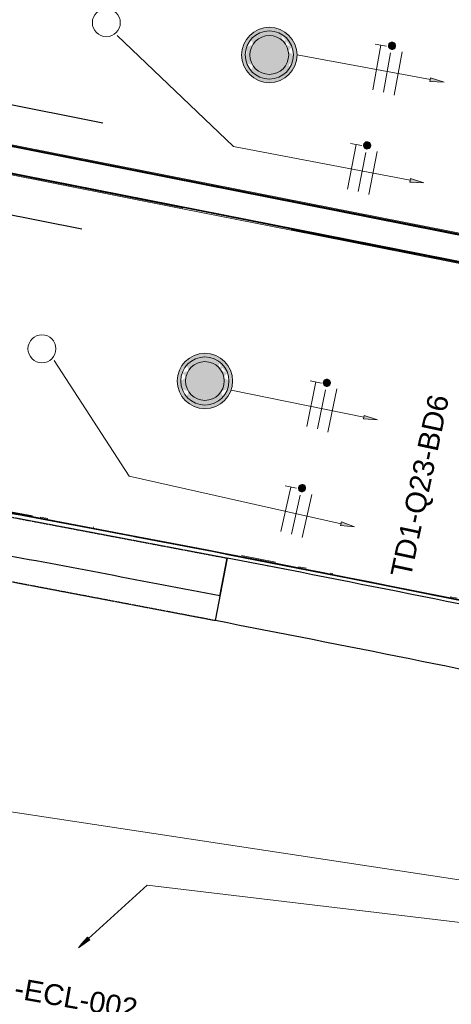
# Model space of a CAD drawing. Header units: millimetres. Extents: x -2845 to 74565, y -36590 to 13748.
# Tile 44 of 49: x 57140 to 58699, y -24662 to -21106. Entities that reach past the tile are written whole.
import ezdxf

# ---------------------------------------------------------------- set-up
doc = ezdxf.new("R2010")
doc.units = ezdxf.units.MM
doc.linetypes.add('Tiret', pattern=[2.5, 1.25, -1.25])
doc.linetypes.add('Tiret_2_', pattern=[2.5, 1.25, -1.25])
for name, color, linetype, lineweight in [('A-DETL-GENF', 7, 'Continuous', 18), ('A-DOOR', 7, 'Continuous', 25), ('A-FLOR-HRAL', 7, 'Continuous', 18), ('A-WALL', 7, 'Continuous', 25), ('CABLE', 7, 'Continuous', 30), ('CABLES', 7, 'Continuous', 18), ('I-WALL', 7, 'Continuous', 25), ('INSTAL ELECTRIQUE', 7, 'Continuous', 18), ('Q-SPCQ', 7, 'Continuous', 18)]:
    doc.layers.add(name, color=color, linetype=linetype, lineweight=lineweight)
doc.layers.add('A-DOOR-HDLN', color=5, linetype='Tiret', lineweight=25, true_color=0x0000ff)
doc.styles.add('Arial_2', font='arial.ttf', dxfattribs={"height": 75})

# ---------------------------------------------------------------- blocks, each defined once
blk = doc.blocks.new('Ouverture en rectangle - Ouverture en rectangle _83x207_-3216016-2021_015_1111_DCE_1_50_N0 FINI_CFO_ECL')
at = {"layer": 'A-DOOR-HDLN', "linetype": 'Tiret_2_'}
for p, q in [((-415, 115), (415, 115)), ((415, -115), (-415, -115))]:
    blk.add_line(p, q, dxfattribs=at)
blk = doc.blocks.new('B02_DC_STR_rvt-1-2021_015_1111_DCE_1_50_N0 FINI_CFO_ECL')
at = {"layer": 'A-WALL'}
blk.add_line((4720.3, -23050.4), (4677.5, -23276.3), dxfattribs=at)
for radius, start, end in [(108972.8, 78.282163, 79.037057), (108742.8, 78.282624, 79.036596)]:
    blk.add_arc((-16003.4, -130034.4), radius, start, end, dxfattribs=at)
at = {"layer": 'A-DOOR', "color": 5, "lineweight": 25, "true_color": 0x0000ff, "rotation": 349.2552567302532}
blk.add_blockref('Ouverture en rectangle - Ouverture en rectangle _83x207_-3216016-2021_015_1111_DCE_1_50_N0 FINI_CFO_ECL', (4291.2, -23086), dxfattribs=at)
blk = doc.blocks.new('PRT_SIMPLE_HUI_58x68x48 - PRT_BOIS_1V_930x2040x40-V7-2021_015_1111_DCE_1_50_N0 FINI_CFO_ECL')
at = {"layer": 'A-DETL-GENF', "lineweight": 25}
h = blk.add_hatch(color=256, dxfattribs=at)
h.paths.add_polyline_path([(-483.8, -9.7), (-485.1, -11.7), (-496.1, -13.2), (-500.5, -13.2), (-500.5, -14.5), (-495, -14.4), (-483.8, -12.8), (-483.8, -10.4)])
h.paths.add_polyline_path([(-508.5, -11.5), (-502, -11.5), (-502.2, -10.3), (-505.2, -10.3), (-505.2, -9.3), (-488.2, -9.5), (-485.1, -10.6), (-483.8, -9.7), (-489, -8), (-508.5, -8), (-508.5, -10.9)])
h = blk.add_hatch(color=256, dxfattribs=at)
h.paths.add_polyline_path([(413.8, -12.8), (426.3, -14.5), (430.5, -14.5), (430.2, -13.2), (425.7, -13.1), (415.1, -11.7), (413.8, -9.7), (413.8, -11.9)])
h.paths.add_polyline_path([(413.8, -9.7), (415.1, -10.6), (418.8, -9.3), (435.2, -9.6), (435.2, -10.3), (432, -10.3), (432, -11.5), (438.5, -11.5), (438.5, -8), (418.5, -8), (414.8, -9.3)])
at = {"layer": 'A-DETL-GENF'}
for p, q in [((-488.5, -8), (-508.5, -8)), ((-508.5, -8), (-508.5, -11.5)), ((-508.5, -11.5), (-502, -11.5)), ((-505.2, -10.3), (-505.2, -9.3)), ((-505.2, -9.3), (-488.7, -9.3)), ((-502, -10.3), (-505.2, -10.3)), ((-502, -11.5), (-502, -10.3)), ((-496.1, -13.2), (-500.5, -13.2)), ((-500.5, -13.2), (-500.5, -14.5)), ((-500.5, -14.5), (-496, -14.5)), ((-485.1, -11.7), (-496.1, -13.2)), ((-496, -14.5), (-483.8, -12.8)), ((-488.7, -9.3), (-485.1, -10.6)), ((-483.8, -9.7), (-488.5, -8)), ((-485.1, -10.6), (-485.1, -11.7)), ((-483.8, -12.8), (-483.8, -9.7)), ((418.5, -8), (413.8, -9.7)), ((413.8, -9.7), (413.8, -12.8)), ((413.8, -12.8), (426, -14.5)), ((415.1, -10.6), (418.7, -9.3)), ((415.1, -11.7), (415.1, -10.6)), ((426.1, -13.2), (415.1, -11.7)), ((438.5, -8), (418.5, -8)), ((418.7, -9.3), (435.2, -9.3)), ((426, -14.5), (430.5, -14.5)), ((430.5, -13.2), (426.1, -13.2)), ((430.5, -14.5), (430.5, -13.2)), ((435.2, -10.3), (432, -10.3)), ((432, -10.3), (432, -11.5)), ((432, -11.5), (438.5, -11.5)), ((435.2, -9.3), (435.2, -10.3)), ((438.5, -11.5), (438.5, -8))]:
    blk.add_line(p, q, dxfattribs=at)
at = {"layer": 'A-DOOR'}
for p, q in [((-450.6, 47.5), (-450.6, 43.3)), ((-450.6, 34), (-450.6, 43.3)), ((-427.1, 47.5), (-427.1, 43.3)), ((-427.1, 43.3), (-427.1, 47.5)), ((-427.1, 34), (-427.1, 43.3)), ((-427.1, 43.3), (-427.1, 34)), ((-319.6, 55), (-391.9, 55)), ((-319.6, 54.5), (-391.9, 54.5)), ((-319.6, 50.4), (-391.9, 50.4)), ((-319.6, 54.5), (-319.6, 55)), ((-319.6, 50.4), (-319.6, 54.5)), ((-319.6, 43.3), (-319.6, 50.4)), ((-319.6, 43.3), (-319.6, 34)), ((-450.6, 25.6), (-450.6, 34)), ((-427.1, 34), (-450.6, 34)), ((-450.6, 15.2), (-450.6, 25.6)), ((-427.1, 25.6), (-450.6, 25.6)), ((-450.6, 4.4), (-450.6, 15.2)), ((-427.1, 15.2), (-450.6, 15.2)), ((-450.6, -4), (-450.6, 4.4)), ((-450.6, 4.4), (-427.1, 4.4)), ((-427.1, 32.8), (-427.1, 34)), ((-319.6, 34), (-427.1, 34)), ((-427.1, 34), (-427.1, 25.6)), ((-427.1, 32.8), (-319.6, 32.8)), ((-427.1, 25.6), (-427.1, 15.2)), ((-427.1, 15.2), (-427.1, 4.4)), ((-427.1, 4.4), (-427.1, -4)), ((-319.6, 34), (-319.6, 32.8)), ((-499.5, -14.5), (-499.5, -54.5)), ((426, -14.5), (-496, -14.5)), ((-465.6, -5.5), (-465.6, -14.5)), ((-413.4, -5.5), (-465.6, -5.5)), ((-450.6, -4), (-450.6, -5)), ((-450.6, -5), (-427.1, -5)), ((-427.1, -5), (-427.1, -4)), ((-413.4, -14.5), (-413.4, -5.5)), ((430.5, -54.5), (430.5, -14.5)), ((-499.5, -54.5), (430.5, -54.5)), ((-465.6, -54.5), (-465.6, -63.5)), ((-465.6, -63.5), (-413.4, -63.5)), ((-427.1, -64), (-450.6, -64)), ((-450.6, -64), (-450.6, -65)), ((-450.6, -73.4), (-450.6, -65)), ((-427.1, -65), (-427.1, -64)), ((-427.1, -65), (-427.1, -73.4)), ((-413.4, -63.5), (-413.4, -54.5)), ((417, -54.5), (417, -977.5)), ((-450.6, -84.2), (-450.6, -73.4)), ((-427.1, -73.4), (-450.6, -73.4)), ((-450.6, -94.6), (-450.6, -84.2)), ((-450.6, -84.2), (-427.1, -84.2)), ((-450.6, -103), (-450.6, -94.6)), ((-450.6, -94.6), (-427.1, -94.6)), ((-450.6, -112.3), (-450.6, -103)), ((-450.6, -103), (-427.1, -103)), ((-427.1, -73.4), (-427.1, -84.2)), ((-427.1, -84.2), (-427.1, -94.6)), ((-427.1, -94.6), (-427.1, -103)), ((-427.1, -103), (-427.1, -101.8)), ((-319.6, -101.8), (-427.1, -101.8)), ((-427.1, -112.3), (-427.1, -103)), ((-427.1, -103), (-319.6, -103)), ((-427.1, -103), (-427.1, -112.3)), ((-319.6, -101.8), (-319.6, -103)), ((-319.6, -103), (-319.6, -112.3)), ((-450.6, -112.3), (-450.6, -119.4)), ((-450.6, -119.4), (-450.6, -123.5)), ((-450.6, -119.4), (-427.1, -119.4)), ((-450.6, -123.5), (-450.6, -124)), ((-450.6, -123.5), (-427.1, -123.5)), ((-450.6, -124), (-427.1, -124)), ((-427.1, -112.3), (-427.1, -119.4)), ((-427.1, -119.4), (-427.1, -112.3)), ((-427.1, -119.4), (-427.1, -123.5)), ((-427.1, -119.4), (-319.6, -119.4)), ((-427.1, -123.5), (-427.1, -119.4)), ((-427.1, -123.5), (-427.1, -124)), ((-427.1, -123.5), (-319.6, -123.5)), ((-427.1, -124), (-427.1, -123.5)), ((-427.1, -124), (-319.6, -124)), ((-319.6, -119.4), (-319.6, -112.3)), ((-319.6, -123.5), (-319.6, -119.4)), ((-319.6, -124), (-319.6, -123.5))]:
    blk.add_line(p, q, dxfattribs=at)
for radius, start, end in [(9.12, 155.8208, 180), (9.12, 180, 200.3022), (7.5, 360, 180), (7.5, 180, 360), (7.5, 180, 240), (7.5, 135, 165), (9.12, 111.9887, 120), (7.5, 60, 120), (7.5, 270, 0), (9.12, 60, 68.0113), (7.5, 2.3373, 30), (9.12, 0, 24.1792), (9.12, 240, 248.0113)]:
    blk.add_arc((429, -65.5), radius, start, end, dxfattribs=at)
at = {"layer": 'Q-SPCQ'}
for p, q in [((430.5, -54.5), (403.5, -54.5)), ((430.5, -40.5), (430.5, -54.5))]:
    blk.add_line(p, q, dxfattribs=at)
blk = doc.blocks.new('PRT_SIMPLE_HUI_58x68x48 - PRT_BOIS_1V_930x2040x40-V8-2021_015_1111_DCE_1_50_N0 FINI_CFO_ECL')
at = {"layer": 'A-DETL-GENF', "lineweight": 25}
h = blk.add_hatch(color=256, dxfattribs=at)
h.paths.add_polyline_path([(-483.8, 12.8), (-496.3, 14.5), (-500.5, 14.5), (-500.2, 13.2), (-495.7, 13.1), (-485.1, 11.7), (-483.8, 9.7), (-483.8, 11.9)])
h.paths.add_polyline_path([(-483.8, 9.7), (-485.1, 10.6), (-488.8, 9.3), (-505.2, 9.6), (-505.2, 10.2), (-502, 10.2), (-502, 11.5), (-508.5, 11.5), (-508.5, 8), (-488.5, 8), (-484.8, 9.3)])
h = blk.add_hatch(color=256, dxfattribs=at)
h.paths.add_polyline_path([(413.8, 9.7), (415.1, 11.7), (426.1, 13.2), (430.5, 13.2), (430.5, 14.5), (425.8, 14.5), (413.8, 12.8), (413.8, 10.4)])
h.paths.add_polyline_path([(438.5, 11.5), (432, 11.5), (432.2, 10.2), (435.2, 10.2), (435.2, 9.3), (418.2, 9.5), (415.1, 10.6), (413.8, 9.7), (419, 8), (438.5, 8), (438.5, 10.9)])
at = {"layer": 'A-DETL-GENF'}
for p, q in [((-508.5, 11.5), (-502, 11.5)), ((-508.5, 8), (-508.5, 11.5)), ((-488.5, 8), (-508.5, 8)), ((-505.2, 10.2), (-505.2, 9.3)), ((-502, 10.2), (-505.2, 10.2)), ((-505.2, 9.3), (-488.7, 9.3)), ((-502, 11.5), (-502, 10.2)), ((-500.5, 14.5), (-496, 14.5)), ((-500.5, 13.2), (-500.5, 14.5)), ((-496.1, 13.2), (-500.5, 13.2)), ((-485.1, 11.7), (-496.1, 13.2)), ((-496, 14.5), (-483.8, 12.8)), ((-488.7, 9.3), (-485.1, 10.6)), ((-483.8, 9.7), (-488.5, 8)), ((-485.1, 10.6), (-485.1, 11.7)), ((-483.8, 12.8), (-483.8, 9.7)), ((413.8, 12.8), (426, 14.5)), ((413.8, 9.7), (413.8, 12.8)), ((418.5, 8), (413.8, 9.7)), ((426.1, 13.2), (415.1, 11.7)), ((415.1, 11.7), (415.1, 10.6)), ((415.1, 10.6), (418.7, 9.3)), ((438.5, 8), (418.5, 8)), ((418.7, 9.3), (435.2, 9.3)), ((426, 14.5), (430.5, 14.5)), ((430.5, 13.2), (426.1, 13.2)), ((430.5, 14.5), (430.5, 13.2)), ((432, 11.5), (438.5, 11.5)), ((432, 10.2), (432, 11.5)), ((435.2, 10.2), (432, 10.2)), ((435.2, 9.3), (435.2, 10.2)), ((438.5, 11.5), (438.5, 8))]:
    blk.add_line(p, q, dxfattribs=at)
at = {"layer": 'A-DOOR'}
for p, q in [((417, 54.5), (417, 977.5)), ((-427.1, 124), (-450.6, 124)), ((-450.6, 124), (-450.6, 123.5)), ((-450.6, 123.5), (-450.6, 119.4)), ((-427.1, 123.5), (-450.6, 123.5)), ((-450.6, 119.4), (-450.6, 112.3)), ((-427.1, 119.4), (-450.6, 119.4)), ((-450.6, 103), (-450.6, 112.3)), ((-319.6, 124), (-427.1, 124)), ((-427.1, 124), (-427.1, 123.5)), ((-427.1, 123.5), (-427.1, 124)), ((-427.1, 123.5), (-427.1, 119.4)), ((-319.6, 123.5), (-427.1, 123.5)), ((-427.1, 119.4), (-427.1, 123.5)), ((-427.1, 119.4), (-427.1, 112.3)), ((-319.6, 119.4), (-427.1, 119.4)), ((-427.1, 112.3), (-427.1, 119.4)), ((-427.1, 103), (-427.1, 112.3)), ((-427.1, 112.3), (-427.1, 103)), ((-319.6, 123.5), (-319.6, 124)), ((-319.6, 119.4), (-319.6, 123.5)), ((-319.6, 112.3), (-319.6, 119.4)), ((-319.6, 112.3), (-319.6, 103)), ((-450.6, 94.6), (-450.6, 103)), ((-427.1, 103), (-450.6, 103)), ((-450.6, 84.2), (-450.6, 94.6)), ((-427.1, 94.6), (-450.6, 94.6)), ((-450.6, 73.4), (-450.6, 84.2)), ((-427.1, 84.2), (-450.6, 84.2)), ((-450.6, 65), (-450.6, 73.4)), ((-450.6, 73.4), (-427.1, 73.4)), ((-427.1, 101.8), (-427.1, 103)), ((-319.6, 103), (-427.1, 103)), ((-427.1, 103), (-427.1, 94.6)), ((-427.1, 101.8), (-319.6, 101.8)), ((-427.1, 94.6), (-427.1, 84.2)), ((-427.1, 84.2), (-427.1, 73.4)), ((-427.1, 73.4), (-427.1, 65)), ((-319.6, 103), (-319.6, 101.8)), ((-499.5, 54.5), (430.5, 54.5)), ((-499.5, 14.5), (-499.5, 54.5)), ((-465.6, 63.5), (-465.6, 54.5)), ((-413.4, 63.5), (-465.6, 63.5)), ((-450.6, 65), (-450.6, 64)), ((-450.6, 64), (-427.1, 64)), ((-427.1, 64), (-427.1, 65)), ((-413.4, 54.5), (-413.4, 63.5)), ((430.5, 54.5), (430.5, 14.5)), ((426, 14.5), (-496, 14.5)), ((-465.6, 14.5), (-465.6, 5.5)), ((-465.6, 5.5), (-413.4, 5.5)), ((-427.1, 5), (-450.6, 5)), ((-450.6, 5), (-450.6, 4)), ((-450.6, -4.4), (-450.6, 4)), ((-427.1, 4), (-427.1, 5)), ((-427.1, 4), (-427.1, -4.4)), ((-413.4, 5.5), (-413.4, 14.5)), ((-450.6, -15.2), (-450.6, -4.4)), ((-427.1, -4.4), (-450.6, -4.4)), ((-450.6, -25.6), (-450.6, -15.2)), ((-450.6, -15.2), (-427.1, -15.2)), ((-450.6, -34), (-450.6, -25.6)), ((-450.6, -25.6), (-427.1, -25.6)), ((-450.6, -43.3), (-450.6, -34)), ((-450.6, -34), (-427.1, -34)), ((-427.1, -4.4), (-427.1, -15.2)), ((-427.1, -15.2), (-427.1, -25.6)), ((-427.1, -25.6), (-427.1, -34)), ((-427.1, -34), (-427.1, -32.8)), ((-319.6, -32.8), (-427.1, -32.8)), ((-427.1, -43.3), (-427.1, -34)), ((-427.1, -34), (-319.6, -34)), ((-427.1, -34), (-427.1, -43.3)), ((-319.6, -32.8), (-319.6, -34)), ((-319.6, -34), (-319.6, -43.3)), ((-450.6, -43.3), (-450.6, -50.4)), ((-450.6, -50.4), (-450.6, -54.5)), ((-450.6, -50.4), (-427.1, -50.4)), ((-450.6, -54.5), (-450.6, -55)), ((-450.6, -54.5), (-427.1, -54.5)), ((-450.6, -55), (-427.1, -55)), ((-427.1, -43.3), (-427.1, -50.4)), ((-427.1, -50.4), (-427.1, -43.3)), ((-427.1, -50.4), (-427.1, -54.5)), ((-427.1, -50.4), (-319.6, -50.4)), ((-427.1, -54.5), (-427.1, -50.4)), ((-427.1, -54.5), (-427.1, -55)), ((-427.1, -54.5), (-319.6, -54.5)), ((-427.1, -55), (-427.1, -54.5)), ((-427.1, -55), (-319.6, -55)), ((-319.6, -50.4), (-319.6, -43.3)), ((-319.6, -54.5), (-319.6, -50.4)), ((-319.6, -55), (-319.6, -54.5))]:
    blk.add_line(p, q, dxfattribs=at)
for radius, start, end in [(7.5, 360, 180), (7.5, 120, 180), (9.12, 112.8326, 120), (7.5, 0, 90), (9.12, 157.7423, 180), (9.12, 180, 204.1792), (7.5, 180, 360), (7.5, 195, 225), (9.12, 240, 248.0113), (7.5, 240, 266.6356), (7.5, 270, 300), (9.12, 291.9887, 300), (7.5, 330, 0), (9.12, 335.8208, 0)]:
    blk.add_arc((429, 65.5), radius, start, end, dxfattribs=at)
at = {"layer": 'Q-SPCQ'}
for p, q in [((430.5, 54.5), (403.5, 54.5)), ((430.5, 40.5), (430.5, 54.5))]:
    blk.add_line(p, q, dxfattribs=at)
blk = doc.blocks.new('Garde-corps - Garde-corps-522878-2021_015_1111_DCE_1_50_N0 FINI_CFO_ECL')
at = {"layer": 'A-FLOR-HRAL'}
for p, q in [((3547.9, -20354.6), (3565, -20268.2)), ((3551.4, -20355.3), (3567.8, -20272.4)), ((3565, -20268.2), (4810.7, -20514.4)), ((3567.8, -20272.4), (4810, -20517.8)), ((3547.9, -20354.6), (3551.4, -20355.3)), ((3559.5, -20356.9), (3551.3, -20355.3)), ((5202.4, -20595.4), (6199.3, -20792.4)), ((5203.1, -20592), (6203.4, -20789.6)), ((6199.3, -20792.4), (5968.7, -21958.1)), ((6203.4, -20789.7), (5971.4, -21962.3)), ((3333.1, -21440.9), (3350, -21355.2)), ((3337.2, -21438.1), (3353.4, -21355.9)), ((3353.4, -21355.9), (3350, -21355.2)), ((3353.6, -21355.9), (3361.5, -21357.5)), ((5971.4, -21962.3), (3333.1, -21440.9)), ((5968.7, -21958.1), (3337.2, -21438.1))]:
    blk.add_line(p, q, dxfattribs=at)
for points in [[(3567.8, -20272.4), (3567.8, -20272.4), (3567.7, -20272.2), (3567.1, -20271.3), (3566.2, -20270), (3565.5, -20268.9), (3565, -20268.2)], [(6199.3, -20792.4), (6199.3, -20792.4), (6199.5, -20792.3), (6200.3, -20791.7), (6201.6, -20790.8), (6202.7, -20790.1), (6203.4, -20789.6)], [(3337.2, -21438.1), (3337.2, -21438.1), (3337, -21438.2), (3336.2, -21438.8), (3334.8, -21439.7), (3333.7, -21440.4), (3333.1, -21440.9)], [(5968.7, -21958.1), (5968.7, -21958.1), (5968.8, -21958.3), (5969.3, -21959.2), (5970.2, -21960.5), (5971, -21961.6), (5971.4, -21962.3)]]:
    blk.add_open_spline(points, degree=3, dxfattribs=at)
for points in [[(3574.3, -20282.1), (3573.9, -20281.5), (3573.2, -20280.5), (3571.9, -20278.5), (3570.7, -20276.7), (3569.6, -20275.1), (3568.7, -20273.7), (3568.1, -20272.8), (3567.7, -20272.3)], [(6189.6, -20798.9), (6190.1, -20798.5), (6191.1, -20797.8), (6193.1, -20796.5), (6194.9, -20795.3), (6196.5, -20794.2), (6197.9, -20793.3), (6198.8, -20792.7), (6199.3, -20792.3)], [(3346.9, -21431.6), (3346.3, -21432), (3345.3, -21432.6), (3343.4, -21434), (3341.5, -21435.2), (3339.9, -21436.3), (3338.5, -21437.2), (3337.6, -21437.8), (3337.1, -21438.1)], [(5962.2, -21948.4), (5962.5, -21949), (5963.2, -21950), (5964.5, -21952), (5965.7, -21953.8), (5966.8, -21955.4), (5967.8, -21956.8), (5968.4, -21957.7), (5968.7, -21958.2)]]:
    blk.add_open_spline(points, degree=3, knots=[0.3333333, 0.3333333, 0.3333333, 0.3333333, 0.375, 0.4166667, 0.5, 0.5416667, 0.5833333, 0.6509756, 0.6509756, 0.6509756, 0.6509756], dxfattribs=at)
blk = doc.blocks.new('Garde-corps - Garde-corps-523017-2021_015_1111_DCE_1_50_N0 FINI_CFO_ECL')
at = {"layer": 'A-FLOR-HRAL'}
for p, q in [((3296.7, -21624.8), (3313.7, -21539)), ((3300.1, -21625.5), (3316.4, -21543.1)), ((3313.7, -21539), (4559.5, -21785.2)), ((3316.4, -21543.1), (4558.8, -21788.6)), ((3296.7, -21624.8), (3294.2, -21624.3)), ((3296.7, -21624.8), (3300.1, -21625.5)), ((3308.2, -21627.1), (3300.1, -21625.5)), ((4951.3, -21866.2), (5947.9, -22063.1)), ((4951.9, -21862.7), (5952, -22060.4)), ((5947.9, -22063.1), (5717.2, -23229.4)), ((5952, -22060.4), (5719.9, -23233.5)), ((3078, -22730), (3098.9, -22624.6)), ((3082.2, -22727.2), (3102.3, -22625.3)), ((3096.4, -22624.1), (3098.9, -22624.6)), ((3102.3, -22625.3), (3098.9, -22624.6)), ((3102.3, -22625.3), (3110.4, -22626.9)), ((3194.7, -22747.3), (3082.2, -22727.2)), ((3274.7, -22761.6), (3249.3, -22757.1)), ((3824.5, -22861.9), (3796.3, -22856.7)), ((4016.8, -22897.6), (3906.9, -22877.2)), ((4072.1, -22908), (4045.1, -22902.9)), ((4238.1, -22939.2), (4236.5, -22938.9)), ((4895.1, -23065.5), (4771.6, -23041.5)), ((5006.6, -23087.4), (4977.3, -23081.6)), ((5101.5, -23106), (5093.6, -23104.5)), ((5550.7, -23195.7), (5525.5, -23190.6)), ((5717.2, -23229.4), (5580.2, -23201.6))]:
    blk.add_line(p, q, dxfattribs=at)
at = {"layer": 'A-FLOR-HRAL', "flags": 128}
for points in [[(3091.4, -22720.9), (3090.3, -22721.7), (3085.7, -22724.8), (3082.1, -22727.2)], [(3082.2, -22727.2), (3081.8, -22727.4), (3080.9, -22728.1), (3079.6, -22729), (3078, -22730)]]:
    blk.add_lwpolyline(points, dxfattribs=at)
at = {"layer": 'A-FLOR-HRAL'}
blk.add_arc((-16003.4, -130034.4), 108987.8, 78.502843, 79.91674, dxfattribs=at)
for points in [[(3316.4, -21543.1), (3316.4, -21543.1), (3316.3, -21542.9), (3315.7, -21542.1), (3314.9, -21540.7), (3314.1, -21539.6), (3313.7, -21539)], [(5947.9, -22063.1), (5947.9, -22063.1), (5948.1, -22063), (5948.9, -22062.4), (5950.2, -22061.5), (5951.4, -22060.8), (5952, -22060.4)]]:
    blk.add_open_spline(points, degree=3, dxfattribs=at)
for points, knots in [([(3322.9, -21552.8), (3322.6, -21552.2), (3321.9, -21551.2), (3320.6, -21549.3), (3319.3, -21547.4), (3318.2, -21545.8), (3317.3, -21544.4), (3316.7, -21543.5), (3316.4, -21543)], [0.3333333, 0.3333333, 0.3333333, 0.3333333, 0.375, 0.4166667, 0.5, 0.5416667, 0.5833333, 0.6509756, 0.6509756, 0.6509756, 0.6509756]), ([(5938.2, -22069.6), (5938.7, -22069.2), (5939.7, -22068.6), (5941.7, -22067.3), (5943.5, -22066), (5945.2, -22064.9), (5946.6, -22064), (5947.4, -22063.4), (5948, -22063.1)], [0.3333333, 0.3333333, 0.3333333, 0.3333333, 0.375, 0.4166667, 0.5, 0.5416667, 0.5833333, 0.6509756, 0.6509756, 0.6509756, 0.6509756]), ([(5711, -23220.1), (5711.3, -23220.5), (5711.8, -23221.3), (5712.6, -23222.5), (5713.4, -23223.7), (5714.1, -23224.8), (5715, -23226.1), (5715.9, -23227.5), (5716.7, -23228.6), (5717.1, -23229.3), (5717.2, -23229.4)], [0.3928571, 0.3928571, 0.3928571, 0.3928571, 0.4285714, 0.4642857, 0.5, 0.5357143, 0.5714286, 0.625, 0.6785714, 0.6999399, 0.6999399, 0.6999399, 0.6999399]), ([(5717.2, -23229.4), (5717.2, -23229.4), (5717.2, -23229.5), (5717.4, -23229.7), (5717.5, -23229.9), (5717.7, -23230.1), (5717.8, -23230.4), (5718, -23230.6), (5718.2, -23230.9), (5718.4, -23231.3), (5718.6, -23231.6), (5719, -23232.1), (5719.4, -23232.7), (5719.7, -23233.2), (5719.9, -23233.5)], [0, 0, 0, 0, 0.125, 0.25, 0.3125, 0.375, 0.4375, 0.5, 0.5625, 0.625, 0.6875, 0.75, 0.875, 1, 1, 1, 1])]:
    blk.add_open_spline(points, degree=3, knots=knots, dxfattribs=at)
blk = doc.blocks.new('72_MIROIR_GEN - 400x800-573947-2021_015_1111_DCE_1_50_N0 FINI_CFO_ECL')
at = {"layer": 'Q-SPCQ', "color": 251, "true_color": 0x646464}
for p, q in [((200, 0), (-200, 0)), ((-200, 0), (-200, -4)), ((200, -4), (200, 0)), ((-200, -4), (200, -4))]:
    blk.add_line(p, q, dxfattribs=at)
blk = doc.blocks.new('B02_ARC_rvt-1-2021_015_1111_DCE_1_50_N0 FINI_CFO_ECL')
at = {"layer": 'A-WALL'}
for p, q in [((5973.4, -21965.2), (3330.1, -21442.8)), ((3330.1, -21442.8), (5971.4, -21964.8)), ((5971.8, -21962.8), (3332.5, -21441.3)), ((3311.7, -21536), (5954.9, -22058.4)), ((3313.3, -21538.4), (4559.6, -21784.7)), ((5954.9, -22058.4), (3313.6, -21536.4)), ((4952, -21862.2), (5952.6, -22060))]:
    blk.add_line(p, q, dxfattribs=at)
at = {"layer": 'A-WALL', "flags": 128}
for points in [[(5720.3, -23234.1), (4840.7, -23059), (3959.8, -22891.1), (3077.4, -22730.4)], [(5721.9, -23236.5), (5222.7, -23136.1), (4723, -23038.1)]]:
    blk.add_lwpolyline(points, dxfattribs=at)
at = {"layer": 'A-WALL'}
for radius, start, end in [(108985.3, 78.501522, 79.91808), (108972.8, 78.28229, 79.03693)]:
    blk.add_arc((-16003.4, -130034.4), radius, start, end, dxfattribs=at)
at = {"layer": 'I-WALL'}
blk.add_line((4694.1, -23187.4), (4720.6, -23050.4), dxfattribs=at)
for radius in [108985.3, 108833.3]:
    blk.add_arc((-16003.4, -130034.4), radius, 79.03693, 79.474503, dxfattribs=at)
at = {"layer": 'A-DOOR', "lineweight": 18}
for name, p, rotation in [('PRT_SIMPLE_HUI_58x68x48 - PRT_BOIS_1V_930x2040x40-V8-2021_015_1111_DCE_1_50_N0 FINI_CFO_ECL', (3393.1, -20879.5), 258.8099662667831), ('PRT_SIMPLE_HUI_58x68x48 - PRT_BOIS_1V_930x2040x40-V7-2021_015_1111_DCE_1_50_N0 FINI_CFO_ECL', (3155.5, -22080.9), 78.8099662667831)]:
    blk.add_blockref(name, p, dxfattribs=dict(at, rotation=rotation))
at = {"layer": 'A-FLOR-HRAL', "lineweight": 18}
for name in ['Garde-corps - Garde-corps-522878-2021_015_1111_DCE_1_50_N0 FINI_CFO_ECL', 'Garde-corps - Garde-corps-523017-2021_015_1111_DCE_1_50_N0 FINI_CFO_ECL']:
    blk.add_blockref(name, (0, 0), dxfattribs=at)
at = {"layer": 'Q-SPCQ', "lineweight": 18, "rotation": 348.8212149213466}
blk.add_blockref('72_MIROIR_GEN - 400x800-573947-2021_015_1111_DCE_1_50_N0 FINI_CFO_ECL', (4755.8, -21823.5), dxfattribs=at)
blk = doc.blocks.new('604_DOWNLIGHT 200MM - 18W-4668350-2021_015_1111_DCE_1_50_N0 FINI_CFO_ECL')
at = {"layer": 'INSTAL ELECTRIQUE', "true_color": 0xf6d57a}
h = blk.add_hatch(color=41, dxfattribs=at)
h.paths.add_polyline_path([(0, 100), (25.9, 96.6), (51.2, 85.7), (70.7, 70.7), (87, 49), (96.6, 25.9), (100, 0), (96.6, -25.9), (86.6, -50), (70.7, -70.7), (50, -86.6), (25.9, -96.6), (0, -100), (-25.9, -96.6), (-50, -86.6), (-70.7, -70.7), (-87, -49), (-96.6, -25.9), (-100, 0), (-96.2, 26.8), (-86.6, 50), (-70.7, 70.7), (-50, 86.6), (-25.9, 96.6)])
h.paths.add_polyline_path([(-13.4, 85.7), (-15.1, 85.7), (-43.5, 75.3), (-66.6, 55.9), (-81.8, 29.8), (-87, 0), (-81.8, -29.8), (-66.6, -55.9), (-43.5, -75.3), (-15.1, -85.7), (15.1, -85.7), (43.5, -75.3), (66.6, -55.9), (81.8, -29.8), (87, 0), (81.8, 29.8), (66.6, 55.9), (43.5, 75.3), (15.1, 85.7), (0, 85.7)])
h = blk.add_hatch(color=41, dxfattribs=at)
h.paths.add_polyline_path([(57.1, 38.1), (81.8, 29.8), (78.3, 25.9), (82.4, 25.9), (87, 0), (70, 0), (64.7, 26.8), (62.7, 29.8)])
h.paths.add_polyline_path([(-57.1, 38.1), (-64.7, 26.8), (-70, 0), (-87, 0), (-82.4, 25.9), (-78.3, 25.9), (-81.8, 29.8), (-66.6, 34.9)])
h.paths.add_polyline_path([(15.1, 85.7), (43.5, 75.3), (66.6, 55.9), (57.1, 38.1), (49.5, 49.5), (26.8, 64.7), (0, 70), (-26.8, 64.7), (-50, 48.7), (-57.1, 38.1), (-66.6, 55.9), (-43.5, 75.3), (-15.1, 85.7), (13.4, 85.7)])
blk.add_hatch(color=41, dxfattribs=at).paths.add_polyline_path([(0, 70), (26.8, 64.7), (49.5, 49.5), (64.7, 26.8), (70, 0), (64.7, -26.8), (49.5, -49.5), (26.8, -64.7), (0, -70), (-26.8, -64.7), (-49.5, -49.5), (-64.7, -26.8), (-70, 0), (-64.7, 26.8), (-49.5, 49.5), (-26.8, 64.7)])
h = blk.add_hatch(color=41, dxfattribs=at)
h.paths.add_polyline_path([(87, 0), (67.3, -13.4), (70, 0), (81.8, 0)])
h.paths.add_polyline_path([(-70, 0), (-67.3, -13.4), (-87, 0)])
h.paths.add_polyline_path([(-67.3, -13.4), (-64.7, -26.8), (-57.1, -38.1), (-81.8, -29.8), (-79.1, -26.8)])
h.paths.add_polyline_path([(67.3, -13.4), (81.8, -29.8), (66.6, -55.9), (56.2, -64.7), (51.4, -64.7), (51.4, -68.7), (43.5, -75.3), (15.1, -85.7), (-15.1, -85.7), (-43.5, -75.3), (-66.6, -55.9), (-57.1, -38.1), (-49.5, -49.5), (-26.8, -64.7), (0, -70), (26.8, -64.7), (49.5, -49.5), (64.7, -26.8)])
h.paths.add_polyline_path([(75.5, -31.9), (57.1, -38.1), (62.7, -48.6), (70.7, -38.1)])
h.paths.add_polyline_path([(51.4, -50.2), (51.4, -63.3), (59.2, -53.1)])
at = {"layer": 'INSTAL ELECTRIQUE'}
for radius, start, end in [(100, 0, 180), (87, 0, 180), (70, 0, 180), (100, 180, 360), (87, 180, 360), (70, 180, 0)]:
    blk.add_arc((0, 0), radius, start, end, dxfattribs=at)
blk = doc.blocks.new('604_DOWNLIGHT 200MM - 18W-V14-2021_015_1111_DCE_1_50_N0 FINI_CFO_ECL')
at = {"layer": 'INSTAL ELECTRIQUE', "true_color": 0xf6d57a}
h = blk.add_hatch(color=41, dxfattribs=at)
h.paths.add_polyline_path([(0, 100), (25.9, 96.6), (50, 86.6), (70.7, 70.7), (87, 49), (96.6, 25.9), (100, 0), (96.6, -25.9), (86.6, -50), (70.7, -70.7), (50, -86.6), (25.9, -96.6), (0, -100), (-25.9, -96.6), (-50, -86.6), (-70.7, -70.7), (-87, -49), (-96.6, -25.9), (-100, 0), (-96.6, 25.9), (-86.6, 50), (-70.7, 70.7), (-50, 86.6), (-25.9, 96.6)])
h.paths.add_polyline_path([(0, 85.7), (-15.1, 85.7), (-43.5, 75.3), (-66.6, 55.9), (-81.8, 29.8), (-87, 0), (-81.8, -29.8), (-66.6, -55.9), (-43.5, -75.3), (-15.1, -85.7), (15.1, -85.7), (43.5, -75.3), (66.6, -55.9), (81.8, -29.8), (87, 0), (81.8, 29.8), (66.6, 55.9), (43.5, 75.3), (15.1, 85.7), (7, 85.7)])
h = blk.add_hatch(color=41, dxfattribs=at)
h.paths.add_polyline_path([(-49.5, 49.5), (-48.5, 53.6), (-53.3, 50.9), (-50, 49.7)])
h.paths.add_polyline_path([(-57.1, 38.1), (-64.7, 26.8), (-70, 0), (-87, 0), (-81.8, 29.8), (-66.6, 34.9)])
h.paths.add_polyline_path([(-15.1, 85.7), (15.1, 85.7), (43.5, 75.3), (66.6, 55.9), (70.7, 48.9), (70.7, 33.5), (81.8, 29.8), (87, 0), (70, 0), (64.7, 26.8), (49.5, 49.5), (26.8, 64.7), (0, 70), (-26.8, 64.7), (-50, 48.7), (-57.1, 38.1), (-66.6, 55.9), (-43.5, 75.3), (-26.8, 81.4)])
blk.add_hatch(color=41, dxfattribs=at).paths.add_polyline_path([(0, 70), (26.8, 64.7), (49.5, 49.5), (64.7, 26.8), (70, 0), (64.7, -26.8), (49.5, -49.5), (26.8, -64.7), (0, -70), (-26.8, -64.7), (-49.5, -49.5), (-64.7, -26.8), (-70, 0), (-64.7, 26.8), (-49.5, 49.5), (-26.8, 64.7)])
h = blk.add_hatch(color=41, dxfattribs=at)
h.paths.add_polyline_path([(87, 0), (67.3, -13.4), (70, 0), (81.8, 0)])
h.paths.add_polyline_path([(-70, 0), (-64.7, -26.8), (-57.1, -38.1), (-81.8, -29.8), (-82.1, -27.7), (-82.1, -3.3), (-87, 0), (-81.8, 0)])
h.paths.add_polyline_path([(49.5, -49.5), (44.1, -72.9), (59.2, -53.1), (57.1, -52.3)])
h.paths.add_polyline_path([(67.3, -13.4), (81.8, -29.8), (66.6, -55.9), (43.5, -75.3), (15.1, -85.7), (-15.1, -85.7), (-43.5, -75.3), (-66.6, -55.9), (-57.1, -38.1), (-49.5, -49.5), (-26.8, -64.7), (0, -70), (26.8, -64.7), (49.5, -49.5), (64.7, -26.8)])
h.paths.add_polyline_path([(75.5, -31.9), (57.1, -38.1), (62.7, -48.6), (70.7, -38.1)])
at = {"layer": 'INSTAL ELECTRIQUE'}
for radius, start, end in [(100, 0, 180), (87, 0, 180), (70, 0, 180), (100, 180, 360), (87, 180, 360), (70, 180, 0)]:
    blk.add_arc((0, 0), radius, start, end, dxfattribs=at)
blk = doc.blocks.new('603_DETECTEUR PD4-M-1C-C-PS - CATALOGUE DE TYPE-5044805-2021_015_1111_DCE_1_50_N0 FINI_CFO_ECL')
at = {"layer": 'INSTAL ELECTRIQUE'}
for start, end in [(0, 180), (180, 360)]:
    blk.add_arc((0, 0), 50.5, start, end, dxfattribs=at)
blk = doc.blocks.new('Fil - COCHE DE FIL_PE_SYMBOLE-4085576-2021_015_1111_DCE_1_50_N0 FINI_CFO_ECL')
at = {"layer": 'CABLES', "lineweight": 9}
for p, q in [((-0.42, 1.8), (0.42, 1.8)), ((0, 1.8), (0, -1.48))]:
    blk.add_line(p, q, dxfattribs=at)
blk = doc.blocks.new('Fil - Coche de fil circulaire-V25-2021_015_1111_DCE_1_50_N0 FINI_CFO_ECL')
at = {"layer": 'CABLES', "lineweight": 9}
blk.add_hatch(color=256, dxfattribs=at).paths.add_polyline_path([(0.075, 1.636), (0.139, 1.662), (0.193, 1.704), (0.235, 1.759), (0.262, 1.823), (0.271, 1.891), (0.262, 1.96), (0.235, 2.023), (0.193, 2.078), (0.139, 2.12), (0.075, 2.147), (0.006, 2.156), (-0.089, 2.136), (-0.126, 2.12), (-0.181, 2.078), (-0.223, 2.023), (-0.249, 1.96), (-0.258, 1.891), (-0.249, 1.823), (-0.223, 1.759), (-0.181, 1.704), (-0.126, 1.662), (-0.062, 1.636), (0.025, 1.629)])
blk.add_line((0, 1.371), (0, -1.507), dxfattribs=at)
for start, end in [(360, 180), (180, 360)]:
    blk.add_arc((0.006, 1.891), 0.265, start, end, dxfattribs=at)
blk = doc.blocks.new('Fil - Coche de fil long-323512-2021_015_1111_DCE_1_50_N0 FINI_CFO_ECL')
at = {"layer": 'CABLES', "lineweight": 9}
blk.add_line((0, 1.605), (0, -1.57), dxfattribs=at)
blk = doc.blocks.new('Fil - Coche de fil circulaire-323115-2021_015_1111_DCE_1_50_N0 FINI_CFO_ECL')
at = {"layer": 'CABLES', "lineweight": 9}
blk.add_hatch(color=256, dxfattribs=at).paths.add_polyline_path([(0.193, 2.078), (0.139, 2.12), (0.075, 2.147), (0.006, 2.156), (-0.062, 2.147), (-0.126, 2.12), (-0.181, 2.078), (-0.223, 2.023), (-0.249, 1.96), (-0.258, 1.891), (-0.249, 1.823), (-0.223, 1.759), (-0.181, 1.704), (-0.126, 1.662), (-0.062, 1.636), (0.006, 1.627), (0.075, 1.636), (0.139, 1.662), (0.193, 1.704), (0.235, 1.759), (0.262, 1.823), (0.271, 1.891), (0.262, 1.96), (0.235, 2.023)])
blk.add_line((0, 1.371), (0, -1.507), dxfattribs=at)
for start, end in [(360, 180), (180, 360)]:
    blk.add_arc((0.006, 1.891), 0.265, start, end, dxfattribs=at)
blk = doc.blocks.new('B02_ELE_rvt-1-2021_015_1111_DCE_1_50_N0 FINI_CFO_ECL')
at = {"layer": 'CABLES'}
for points in [[(5503.6, -21331.5), (5455.2, -21315.9), (5452.8, -21328.9)], [(5430.2, -21695.7), (5381.9, -21679.6), (5379.4, -21692.7), (5384.8, -21693)], [(5263.4, -22551.6), (5215.3, -22535), (5212.6, -22548)], [(5180.7, -22937.7), (5132.9, -22920.1), (5130, -22933.1)], [(4182.9, -24457.8), (4224.7, -24428.8), (4215.8, -24419), (4195.9, -24442.5)]]:
    blk.add_hatch(color=256, dxfattribs=at).paths.add_polyline_path(points)
for p, q in [((5454.4, -21322.5), (4972.5, -21233.6)), ((5455.2, -21315.9), (5452.8, -21328.9)), ((5455.2, -21315.9), (5452.8, -21328.9)), ((5452.8, -21328.9), (5503.6, -21331.5)), ((5452.8, -21328.9), (5503.6, -21331.5)), ((5503.6, -21331.5), (5455.2, -21315.9)), ((5503.6, -21331.5), (5455.2, -21315.9)), ((5381.9, -21679.6), (5379.4, -21692.7)), ((5381.9, -21679.6), (5379.4, -21692.7)), ((5430.2, -21695.7), (5381.9, -21679.6)), ((5430.2, -21695.7), (5381.9, -21679.6)), ((5379.4, -21692.7), (5430.2, -21695.7)), ((5379.4, -21692.7), (5384.8, -21693)), ((5384.8, -21693), (5430.2, -21695.7)), ((5214.4, -22541.6), (4734.3, -22443.6)), ((5215.3, -22535), (5212.6, -22548)), ((5215.3, -22535), (5212.6, -22548)), ((5263.4, -22551.6), (5215.3, -22535)), ((5263.4, -22551.6), (5215.3, -22535)), ((5212.6, -22548), (5263.4, -22551.6)), ((5212.6, -22548), (5263.4, -22551.6)), ((5132.9, -22920.1), (5130, -22933.1)), ((5132.9, -22920.1), (5130, -22933.1)), ((5130, -22933.1), (5180.7, -22937.7)), ((5130, -22933.1), (5180.7, -22937.7)), ((5180.7, -22937.7), (5132.9, -22920.1)), ((5180.7, -22937.7), (5132.9, -22920.1)), ((4215.8, -24419), (4182.9, -24457.8)), ((4215.8, -24419), (4195.9, -24442.5)), ((4224.7, -24428.8), (4215.8, -24419)), ((4224.7, -24428.8), (4215.8, -24419)), ((4182.9, -24457.8), (4224.7, -24428.8)), ((4182.9, -24457.8), (4224.7, -24428.8)), ((4195.9, -24442.5), (4182.9, -24457.8))]:
    blk.add_line(p, q, dxfattribs=at)
at = {"layer": 'CABLES', "flags": 128}
for points in [[(5381.1, -21686.2), (4743.3, -21563.5), (4323.5, -21163.3)], [(5131.9, -22926.7), (4366.2, -22755.1), (4094.9, -22337.1)], [(2803.2, -23794.7), (8430.2, -24648.4), (9023.6, -24781.5), (10917.3, -25347.8)], [(4219.9, -24424.2), (4431.8, -24231.2), (8713.2, -24742.1), (9307.8, -24865.6), (10921.5, -25348.9)]]:
    blk.add_lwpolyline(points, dxfattribs=at)
at = {"layer": 'CABLES', "lineweight": 18}
for name, p, xscale, yscale, zscale, rotation in [('Fil - Coche de fil circulaire-323115-2021_015_1111_DCE_1_50_N0 FINI_CFO_ECL', (5298.3, -21293.7), 49.99999999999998, 49.99999999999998, 49.99999999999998, 349.5564191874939), ('Fil - COCHE DE FIL_PE_SYMBOLE-4085576-2021_015_1111_DCE_1_50_N0 FINI_CFO_ECL', (5259.3, -21286.5), 49.99999999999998, 49.99999999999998, 49.99999999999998, 349.5564191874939), ('Fil - Coche de fil long-323512-2021_015_1111_DCE_1_50_N0 FINI_CFO_ECL', (5337.4, -21300.9), 49.99999999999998, 49.99999999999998, 49.99999999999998, 349.5564191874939), ('Fil - Coche de fil circulaire-323115-2021_015_1111_DCE_1_50_N0 FINI_CFO_ECL', (5207.8, -21652.9), 49.99999999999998, 49.99999999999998, 49.99999999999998, 349.1089180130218), ('Fil - COCHE DE FIL_PE_SYMBOLE-4085576-2021_015_1111_DCE_1_50_N0 FINI_CFO_ECL', (5168.8, -21645.4), 49.99999999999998, 49.99999999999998, 49.99999999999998, 349.1089180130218), ('Fil - Coche de fil long-323512-2021_015_1111_DCE_1_50_N0 FINI_CFO_ECL', (5246.8, -21660.4), 49.99999999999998, 49.99999999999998, 49.99999999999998, 349.1089180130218), ('Fil - COCHE DE FIL_PE_SYMBOLE-4085576-2021_015_1111_DCE_1_50_N0 FINI_CFO_ECL', (5022.4, -22502.4), 49.99999999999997, 49.99999999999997, 49.99999999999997, 348.463550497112), ('Fil - Coche de fil circulaire-323115-2021_015_1111_DCE_1_50_N0 FINI_CFO_ECL', (5061.3, -22510.3), 49.99999999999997, 49.99999999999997, 49.99999999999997, 348.463550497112), ('Fil - Coche de fil long-323512-2021_015_1111_DCE_1_50_N0 FINI_CFO_ECL', (5100.1, -22518.3), 49.99999999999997, 49.99999999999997, 49.99999999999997, 348.463550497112), ('Fil - COCHE DE FIL_PE_SYMBOLE-4085576-2021_015_1111_DCE_1_50_N0 FINI_CFO_ECL', (4930.7, -22881.7), 49.99999999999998, 49.99999999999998, 49.99999999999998, 347.3689923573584), ('Fil - Coche de fil circulaire-V25-2021_015_1111_DCE_1_50_N0 FINI_CFO_ECL', (4969.5, -22890.3), 49.99999999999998, 49.99999999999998, 49.99999999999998, 347.3689923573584), ('Fil - Coche de fil long-323512-2021_015_1111_DCE_1_50_N0 FINI_CFO_ECL', (5008.2, -22899), 49.99999999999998, 49.99999999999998, 49.99999999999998, 347.3689923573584)]:
    blk.add_blockref(name, p, dxfattribs=dict(at, xscale=xscale, yscale=yscale, zscale=zscale, rotation=rotation))
at = {"layer": 'INSTAL ELECTRIQUE', "lineweight": 18, "extrusion": (0, 0, -1), "rotation": 180}
for name, p in [('603_DETECTEUR PD4-M-1C-C-PS - CATALOGUE DE TYPE-5044805-2021_015_1111_DCE_1_50_N0 FINI_CFO_ECL', (-4283.9, -21117.1)), ('604_DOWNLIGHT 200MM - 18W-V14-2021_015_1111_DCE_1_50_N0 FINI_CFO_ECL', (-4872.5, -21233.6)), ('603_DETECTEUR PD4-M-1C-C-PS - CATALOGUE DE TYPE-5044805-2021_015_1111_DCE_1_50_N0 FINI_CFO_ECL', (-4051.3, -22294.6)), ('604_DOWNLIGHT 200MM - 18W-4668350-2021_015_1111_DCE_1_50_N0 FINI_CFO_ECL', (-4639.8, -22410.9))]:
    blk.add_blockref(name, p, dxfattribs=at)
at = {"layer": 'CABLE', "lineweight": 9, "char_height": 75, "attachment_point": 1, "style": 'Arial_2'}
for s, insert, width, rotation in [('TD1-Q23-BD6', (5309.4, -23109.2), 821.73, 78), ('TD1-ECL-002', (3765.3, -24530.6), 793.671, 350)]:
    blk.add_mtext(s, dxfattribs=dict(at, insert=insert, width=width, rotation=rotation))

msp = doc.modelspace()

# ---------------------------------------------------------------- block references
at = {"lineweight": 5}
for name in ['B02_DC_STR_rvt-1-2021_015_1111_DCE_1_50_N0 FINI_CFO_ECL', 'B02_ARC_rvt-1-2021_015_1111_DCE_1_50_N0 FINI_CFO_ECL']:
    msp.add_blockref(name, (53169.3, 0), dxfattribs=at)

# ---------------------------------------------------------------- next in the draw order: block references
msp.add_blockref('B02_ELE_rvt-1-2021_015_1111_DCE_1_50_N0 FINI_CFO_ECL', (53169.3, 0), dxfattribs=at)

doc.saveas('drawing.dxf')
